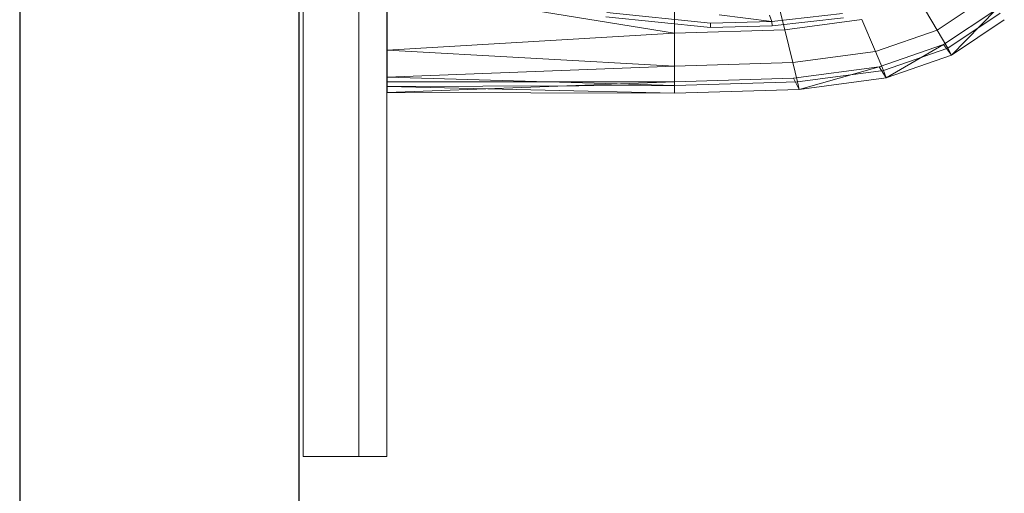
# Model space of a CAD drawing. Header units: metres. Extents: x 397.7 to 427.5, y 12.7 to 28.4.
# Tile 21 of 124: x 404.337 to 404.689, y 26.211 to 26.38. Entities that reach past the tile are written whole.
import ezdxf

# ---------------------------------------------------------------- set-up
doc = ezdxf.new("R2010")
doc.units = ezdxf.units.M
for name, color, linetype, lineweight in [('02_MOBILIARIO', 7, 'Continuous', 18), ('A-DETL-____-MBND', 7, 'Continuous', 18), ('A-GENM-____-OTLN', 7, 'Continuous', 18), ('A-WALL-____-MCUT', 7, 'Continuous', 25), ('A-WALL-____-OTLN', 7, 'Continuous', 25)]:
    doc.layers.add(name, color=color, linetype=linetype, lineweight=lineweight)

# ---------------------------------------------------------------- blocks, each defined once
blk = doc.blocks.new('Family - Rentamans P2-152946-05_PCI_P2')
at = {"layer": 'A-DETL-____-MBND', "color": 253, "true_color": 0xaaaaaa}
for p, q in [((0, 0.36146), (0, 0.00406)), ((0.10273, 0.03978), (0.10273, 0.02147)), ((0.13772, 0.04082), (0.1422, 0.02264)), ((0, 0.03818), (0, 0.01543)), ((0, 0.03818), (0.10273, 0.02147)), ((0.1903, 0.03348), (0.19671, 0.02256)), ((0.19671, 0.02256), (0.21467, 0.03462)), ((0.11566, 0.02511), (0.07861, 0.02883)), ((0.1628, 0.0285), (0.13755, 0.02565)), ((0.19894, 0.01737), (0.21762, 0.02983)), ((0.2005, 0.0161), (0.21918, 0.02865)), ((0.20176, 0.01359), (0.21762, 0.02983)), ((0.11557, 0.02353), (0.07816, 0.02729)), ((0.11566, 0.02511), (0.11557, 0.02353)), ((0.13755, 0.02565), (0.11566, 0.02511)), ((0.13755, 0.02565), (0.11875, 0.02802)), ((0.13678, 0.02796), (0.13755, 0.02565)), ((0.13755, 0.02565), (0.13769, 0.02408)), ((0.16318, 0.02695), (0.13769, 0.02408)), ((0.16971, 0.02635), (0.1422, 0.02264)), ((0.16971, 0.02635), (0.17461, 0.0149)), ((0.20176, 0.01359), (0.22069, 0.0263)), ((0.10273, 0.02147), (0, 0.01543)), ((0.1422, 0.02264), (0.10273, 0.02147)), ((0.10273, 0.02147), (0.10273, 0.00966)), ((0.13769, 0.02408), (0.11557, 0.02353)), ((0.1422, 0.02264), (0.14508, 0.01092)), ((0.17461, 0.0149), (0.19671, 0.02256)), ((0.19671, 0.02256), (0.2005, 0.0161)), ((0, 0.01543), (0, 0.00569)), ((0, 0.01543), (0.10273, 0.00966)), ((0.14508, 0.01092), (0.17461, 0.0149)), ((0.17461, 0.0149), (0.17751, 0.00814)), ((0.17596, 0.00947), (0.19894, 0.01737)), ((0.17751, 0.00814), (0.2005, 0.0161)), ((0.17848, 0.00552), (0.19894, 0.01737)), ((0.19894, 0.01737), (0.20176, 0.01359)), ((0.2005, 0.0161), (0.20176, 0.01359)), ((0.14508, 0.01092), (0.10273, 0.00966)), ((0.14508, 0.01092), (0.14679, 0.004)), ((0.17848, 0.00552), (0.20176, 0.01359)), ((0.10273, 0.00966), (0, 0.00569)), ((0.10273, 0.00966), (0.10273, 0.00269)), ((0.14525, 0.00536), (0.17596, 0.00947)), ((0.14679, 0.004), (0.17751, 0.00814)), ((0.14736, 0.00133), (0.17596, 0.00947)), ((0.17596, 0.00947), (0.17848, 0.00552)), ((0.17751, 0.00814), (0.17848, 0.00552)), ((0, 0.00569), (0, 0.00244)), ((0, 0.00569), (0.10273, 0.00269)), ((0, 0.00406), (0.10273, 0.00411)), ((0, 0.00026), (0.10273, 0.00411)), ((0, 0.00026), (0, 0.00406)), ((0.10273, 0.0041), (0.14525, 0.00536)), ((0.10273, 0.0041), (0.10273, 0)), ((0.10273, 0.00269), (0.14679, 0.004)), ((0.14736, 0.00133), (0.14525, 0.00536)), ((0.14679, 0.004), (0.14736, 0.00133)), ((0.14736, 0.00133), (0.17848, 0.00552)), ((0.10273, 0.00269), (0, 0.00244)), ((0, 0.00244), (0, 0.00026)), ((0, 0.00244), (0.10273, 0)), ((0, 0.00026), (0.10273, 0)), ((0.10273, 0.00269), (0.10273, 0)), ((0.10273, 0), (0.14736, 0.00133))]:
    blk.add_line(p, q, dxfattribs=at)
blk = doc.blocks.new('Family - LONDR55-XX_ZZ-ARQ-CAA-M3D-Londres55-152769-05_PCI_P2')
at = {"layer": 'A-GENM-____-OTLN', "color": 253, "true_color": 0xaaaaaa}
for p, q in [((0.6, 0.03), (0, 0.03)), ((0, 0.03), (0, 0.01)), ((0, 0.03), (0, 0.01)), ((0.6, 0.03), (0, 0.03)), ((0.6, 0.01), (0, 0.01)), ((0, 0.01), (0, 0)), ((0, 0), (0, 0.01)), ((0, 0.01), (0.6, 0.01)), ((0, 0.01), (0.6, 0.01)), ((0, 0.01), (0.6, 0.01)), ((0, 0), (0.6, 0)), ((0.6, 0), (0, 0))]:
    blk.add_line(p, q, dxfattribs=at)
blk = doc.blocks.new('Family - Mirall P2-152966-05_PCI_P2')
blk.add_blockref('Family - LONDR55-XX_ZZ-ARQ-CAA-M3D-Londres55-152769-05_PCI_P2', (0, 0))
blk = doc.blocks.new('Family - Evans P2-153146-05_PCI_P2')
at = {"layer": 'A-WALL-____-MCUT', "color": 253, "true_color": 0xaaaaaa}
for p, q in [((4.54879, 0.1), (0, 0.1)), ((0, 0), (4.54879, 0))]:
    blk.add_line(p, q, dxfattribs=at)
at = {"layer": 'A-WALL-____-OTLN', "color": 253, "true_color": 0xaaaaaa}
for p, q in [((4.54879, 0.1), (0, 0.1)), ((0, 0), (4.54879, 0))]:
    blk.add_line(p, q, dxfattribs=at)
at = {"layer": 'A-WALL-____-OTLN', "color": 253, "lineweight": 18, "true_color": 0xaaaaaa}
blk.add_line((0, 0), (4.54879, 0), dxfattribs=at)
blk = doc.blocks.new('LONDR55-XX_ZZ-ARQ-CAA-M3D-Londres55_ifc-1-05_PCI_P2')
at = {"layer": '02_MOBILIARIO', "color": 253, "lineweight": 18, "true_color": 0xaaaaaa}
blk.add_blockref('Family - Rentamans P2-152946-05_PCI_P2', (404.46838, 26.35391), dxfattribs=at)
at = {"layer": 'A-GENM-____-OTLN', "color": 253, "lineweight": 18, "true_color": 0xaaaaaa, "rotation": 90}
blk.add_blockref('Family - Mirall P2-152966-05_PCI_P2', (404.46831, 26.22386), dxfattribs=at)
at = {"layer": 'A-WALL-____-OTLN', "color": 253, "lineweight": 18, "true_color": 0xaaaaaa, "rotation": 90}
blk.add_blockref('Family - Evans P2-153146-05_PCI_P2', (404.43698, 23.51946), dxfattribs=at)

msp = doc.modelspace()

# ---------------------------------------------------------------- block references
at = {"lineweight": 5}
msp.add_blockref('LONDR55-XX_ZZ-ARQ-CAA-M3D-Londres55_ifc-1-05_PCI_P2', (0, 0), dxfattribs=at)

doc.saveas('drawing.dxf')
